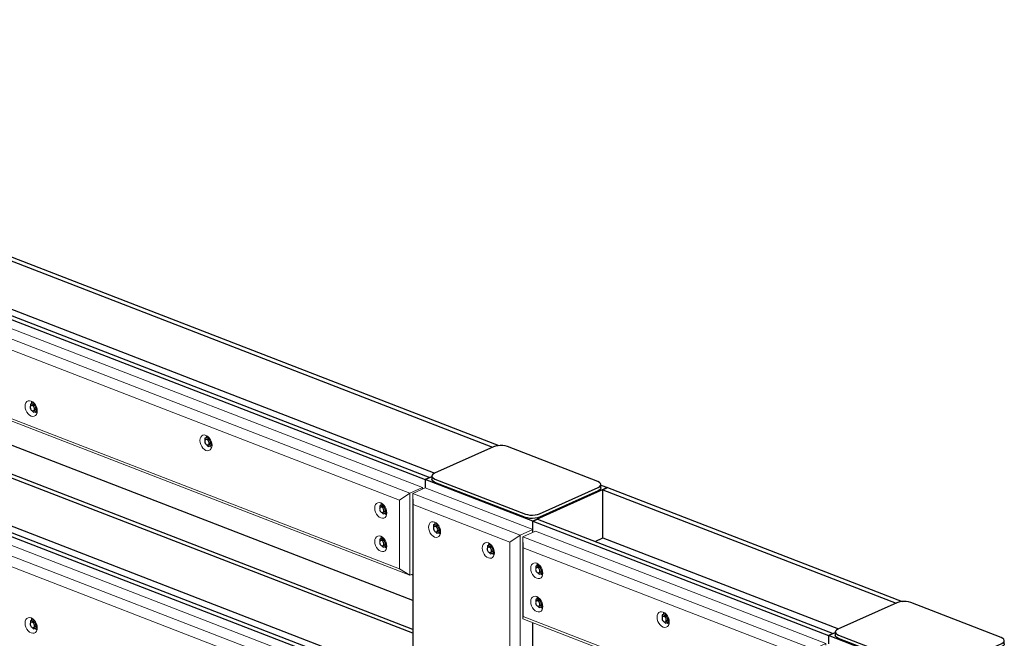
# Model space of a CAD drawing. Header units: millimetres. Extents: x -102180 to -55092, y -1328 to 109139.
# Tile 42 of 42: x -66966 to -64283, y 106630 to 108316. Entities that reach past the tile are written whole.
import ezdxf

# ---------------------------------------------------------------- set-up
doc = ezdxf.new("R2010")
doc.units = ezdxf.units.MM
for name, color, linetype, lineweight in [('N-CO-BC-BETONVORM-G', 50, 'Continuous', 25), ('N-CO-KC-KUNSTSTOFVORM-G', 7, 'Continuous', 13), ('N-CO-SC-STAALVORM-G', 10, 'Continuous', 25)]:
    doc.layers.add(name, color=color, linetype=linetype, lineweight=lineweight)

# ---------------------------------------------------------------- blocks, each defined once
blk = doc.blocks.new('NLI_Balk_Buis - ø813_14_2-3568875-_3D_ Copy 2')
at = {"layer": 'N-CO-SC-STAALVORM-G'}
blk.add_line((-123680.9, 106732.8), (-126237.2, 107721.3), dxfattribs=at)
blk = doc.blocks.new('GM_afdekklepje - GM_afdekklepje-3582460-_3D_ Copy 2')
at = {"layer": 'N-CO-SC-STAALVORM-G'}
for p, q in [((-127858.5, 108852), (-128019, 108780)), ((-127574.1, 108757.4), (-127820.3, 108852.6)), ((-128026.2, 108772.3), (-128026.2, 108763.2)), ((-128017.6, 108764.1), (-127771.3, 108668.9)), ((-127771.3, 108659.8), (-128017.6, 108755)), ((-127733.2, 108669.4), (-127572.6, 108741.5)), ((-127572.6, 108732.4), (-127733.2, 108660.4)), ((-127565.4, 108740.1), (-127565.4, 108749.2))]:
    blk.add_line(p, q, dxfattribs=at)
for points in [[(-127820.3, 108852.6, 0), (-127826.1, 108854.3, 0), (-127832.7, 108855.4, 0), (-127839.7, 108855.6, 0), (-127846.6, 108855.1, 0), (-127853, 108853.9, 0), (-127858.5, 108852, 0)], [(-128019, 108780, 0), (-128023.1, 108777.6, 0), (-128025.6, 108774.8, 0), (-128026.2, 108771.9, 0), (-128025, 108769, 0), (-128022.1, 108766.3, 0), (-128017.6, 108764.1, 0)], [(-128017.6, 108755, 0), (-128022.1, 108757.3, 0), (-128025, 108759.9, 0), (-128026.2, 108762.8, 0)], [(-127572.6, 108741.5, 0), (-127568.6, 108743.9, 0), (-127566.1, 108746.7, 0), (-127565.4, 108749.6, 0), (-127566.6, 108752.5, 0), (-127569.6, 108755.1, 0), (-127574.1, 108757.4, 0)], [(-127565.4, 108740.5, 0), (-127566.1, 108737.6, 0), (-127568.6, 108734.8, 0), (-127572.6, 108732.4, 0)], [(-127771.3, 108668.9, 0), (-127765.6, 108667.2, 0), (-127759, 108666.1, 0), (-127752, 108665.9, 0), (-127745, 108666.4, 0), (-127738.6, 108667.6, 0), (-127733.2, 108669.4, 0)], [(-127733.2, 108660.4, 0), (-127738.6, 108658.5, 0), (-127745, 108657.3, 0), (-127752, 108656.8, 0), (-127759, 108657, 0), (-127765.6, 108658.1, 0), (-127771.3, 108659.8, 0)]]:
    blk.add_polyline3d(points, dxfattribs=at)
blk = doc.blocks.new('GM_Hakorit_4360 - GM_Hakorit_4360-3589548-_3D_ Copy 2')
at = {"layer": 'N-CO-KC-KUNSTSTOFVORM-G'}
for p, q in [((-126644.6, 108196.6), (-123654.2, 107040.3)), ((-123688.3, 107025), (-126678.6, 108181.4)), ((-123716.5, 107006.4), (-126677.5, 108151.4)), ((-123688.3, 106801.4), (-126678.6, 107957.7)), ((-123716.5, 106819.1), (-126677.5, 107964.2)), ((-123716.5, 107006.4), (-123688.3, 107025)), ((-123654.2, 107040.3), (-123688.3, 107025)), ((-123688.3, 107025), (-123688.3, 106801.4)), ((-123654.2, 107036), (-123654.2, 107040.3)), ((-123716.5, 106819.1), (-123716.5, 107006.4)), ((-123688.3, 106801.4), (-123716.5, 106819.1)), ((-123688.3, 106801.4), (-123681.5, 106804.4))]:
    blk.add_line(p, q, dxfattribs=at)
for points in [[(-124737.1, 107262, 0), (-124736.6, 107267, 0), (-124734.9, 107271.3, 0), (-124732.3, 107274.6, 0), (-124728.9, 107276.5, 0), (-124724.9, 107277, 0), (-124720.6, 107276, 0), (-124716.4, 107273.7, 0), (-124712.4, 107270.1, 0), (-124709, 107265.5, 0), (-124706.3, 107260.3, 0), (-124704.7, 107254.7, 0), (-124704.1, 107249.2, 0)], [(-124704.1, 107249.2, 0), (-124704.7, 107244.1, 0), (-124706.3, 107239.8, 0), (-124709, 107236.6, 0), (-124712.4, 107234.7, 0), (-124716.4, 107234.2, 0), (-124720.6, 107235.1, 0), (-124724.9, 107237.5, 0), (-124728.9, 107241.1, 0), (-124732.3, 107245.6, 0), (-124734.9, 107250.9, 0), (-124736.6, 107256.5, 0), (-124737.1, 107262, 0)], [(-124719.4, 107275.4, 0), (-124719.5, 107274.7, 0), (-124720.1, 107269.6, 0)], [(-124710.1, 107247, 0), (-124707.9, 107245.1, 0), (-124705, 107243.3, 0)], [(-124260.7, 107168.6, 0), (-124260.2, 107173.7, 0), (-124258.5, 107178, 0), (-124255.9, 107181.2, 0), (-124252.5, 107183.2, 0), (-124248.5, 107183.7, 0), (-124244.2, 107182.7, 0), (-124240, 107180.4, 0), (-124236, 107176.8, 0), (-124232.6, 107172.2, 0), (-124229.9, 107167, 0), (-124228.3, 107161.4, 0), (-124227.7, 107155.9, 0)], [(-124243, 107182, 0), (-124243.1, 107181.4, 0), (-124243.7, 107176.4, 0)], [(-124227.7, 107155.9, 0), (-124228.3, 107150.8, 0), (-124229.9, 107146.5, 0), (-124232.6, 107143.3, 0), (-124236, 107141.4, 0), (-124240, 107140.9, 0), (-124244.2, 107141.8, 0), (-124248.5, 107144.2, 0), (-124252.5, 107147.7, 0), (-124255.9, 107152.3, 0), (-124258.5, 107157.6, 0), (-124260.2, 107163.1, 0), (-124260.7, 107168.6, 0)], [(-124234, 107153.9, 0), (-124231.5, 107151.8, 0), (-124228.6, 107150, 0)], [(-123784.3, 106984.4, 0), (-123783.8, 106989.5, 0), (-123782.1, 106993.8, 0), (-123779.5, 106997, 0), (-123776.1, 106998.9, 0), (-123772.1, 106999.4, 0), (-123767.8, 106998.5, 0), (-123763.6, 106996.1, 0), (-123759.6, 106992.6, 0), (-123756.2, 106988, 0), (-123753.5, 106982.7, 0), (-123751.9, 106977.2, 0), (-123751.3, 106971.7, 0)], [(-123766.6, 106997.8, 0), (-123766.7, 106997.1, 0), (-123767.3, 106992.2, 0)], [(-123751.3, 106971.7, 0), (-123751.9, 106966.6, 0), (-123753.5, 106962.3, 0), (-123756.2, 106959.1, 0), (-123759.6, 106957.1, 0), (-123763.6, 106956.6, 0), (-123767.8, 106957.6, 0), (-123772.1, 106959.9, 0), (-123776.1, 106963.5, 0), (-123779.5, 106968.1, 0), (-123782.1, 106973.3, 0), (-123783.8, 106978.9, 0), (-123784.3, 106984.4, 0)], [(-123757.6, 106969.7, 0), (-123755.1, 106967.6, 0), (-123752.2, 106965.8, 0)], [(-123784.3, 106893.5, 0), (-123783.8, 106898.6, 0), (-123782.1, 106902.9, 0), (-123779.5, 106906.1, 0), (-123776.1, 106908, 0), (-123772.1, 106908.5, 0), (-123767.8, 106907.6, 0), (-123763.6, 106905.2, 0), (-123759.6, 106901.7, 0), (-123756.2, 106897.1, 0), (-123753.5, 106891.8, 0), (-123751.9, 106886.3, 0), (-123751.3, 106880.8, 0)], [(-123751.3, 106880.8, 0), (-123751.9, 106875.7, 0), (-123753.5, 106871.4, 0), (-123756.2, 106868.2, 0), (-123759.6, 106866.2, 0), (-123763.6, 106865.7, 0), (-123767.8, 106866.7, 0), (-123772.1, 106869, 0), (-123776.1, 106872.6, 0), (-123779.5, 106877.2, 0), (-123782.1, 106882.4, 0), (-123783.8, 106888, 0), (-123784.3, 106893.5, 0)], [(-123766.6, 106906.9, 0), (-123766.7, 106906.2, 0), (-123767.3, 106901.2, 0)], [(-123757.6, 106878.7, 0), (-123755.1, 106876.7, 0), (-123752.2, 106874.9, 0)]]:
    blk.add_polyline3d(points, dxfattribs=at)
blk = doc.blocks.new('GM_Hakorit_3820 - GM_Hakorit_3820-3593615-_3D_ Copy 2')
at = {"layer": 'N-CO-KC-KUNSTSTOFVORM-G'}
for p, q in [((-123646.9, 107039.3), (-123680.9, 107024)), ((-123680.9, 107024), (-123387.8, 106910.6)), ((-123680.9, 107024), (-123680.9, 103551.3)), ((-123679.9, 106994), (-123680.9, 107024)), ((-123353.7, 106925.9), (-123646.9, 107039.3)), ((-123416, 106892), (-123679.9, 106994)), ((-123679.9, 106994), (-123679.9, 103557.7)), ((-123387.8, 106910.6), (-123416, 106892)), ((-123387.8, 106910.6), (-123353.7, 106925.9)), ((-123387.8, 106910.6), (-123387.8, 103437.9)), ((-123353.7, 106925.9), (-123353.7, 106917.9)), ((-123416, 106892), (-123416, 103455.7)), ((-123353.7, 106672), (-123353.7, 106327))]:
    blk.add_line(p, q, dxfattribs=at)
for points in [[(-123621.2, 106905.4, 0), (-123625.5, 106907.8, 0), (-123629.5, 106911.4, 0), (-123632.9, 106915.9, 0), (-123635.5, 106921.2, 0), (-123637.2, 106926.8, 0), (-123637.7, 106932.3, 0), (-123637.2, 106937.4, 0), (-123635.5, 106941.7, 0), (-123632.9, 106944.9, 0), (-123629.5, 106946.8, 0), (-123625.5, 106947.3, 0), (-123621.2, 106946.4, 0)], [(-123621.2, 106946.4, 0), (-123617, 106944, 0), (-123613, 106940.4, 0), (-123609.6, 106935.9, 0), (-123607, 106930.6, 0), (-123605.3, 106925, 0), (-123604.7, 106919.5, 0), (-123605.3, 106914.4, 0), (-123607, 106910.2, 0), (-123609.6, 106906.9, 0), (-123613, 106905, 0), (-123617, 106904.5, 0), (-123621.2, 106905.4, 0)], [(-123620, 106945.7, 0), (-123620.2, 106945, 0), (-123620.7, 106940, 0)], [(-123611, 106917.5, 0), (-123608.5, 106915.4, 0), (-123605.6, 106913.7, 0)], [(-123474.7, 106848.8, 0), (-123478.9, 106851.1, 0), (-123482.9, 106854.7, 0), (-123486.3, 106859.3, 0), (-123488.9, 106864.5, 0), (-123490.6, 106870.1, 0), (-123491.1, 106875.6, 0), (-123490.6, 106880.7, 0), (-123488.9, 106885, 0), (-123486.3, 106888.2, 0), (-123482.9, 106890.1, 0), (-123478.9, 106890.6, 0), (-123474.7, 106889.7, 0)], [(-123474.7, 106889.7, 0), (-123470.4, 106887.3, 0), (-123466.4, 106883.7, 0), (-123463, 106879.2, 0), (-123460.4, 106873.9, 0), (-123458.7, 106868.3, 0), (-123458.2, 106862.8, 0), (-123458.7, 106857.8, 0), (-123460.4, 106853.5, 0), (-123463, 106850.2, 0), (-123466.4, 106848.3, 0), (-123470.4, 106847.8, 0), (-123474.7, 106848.8, 0)], [(-123473.4, 106889, 0), (-123473.6, 106888.3, 0), (-123474.1, 106883.3, 0)], [(-123464.4, 106860.8, 0), (-123461.9, 106858.7, 0), (-123459, 106857, 0)]]:
    blk.add_polyline3d(points, dxfattribs=at)
blk = doc.blocks.new('GM_Hakorit_4360 - GM_Hakorit_4360-V16-_3D_ Copy 2')
at = {"layer": 'N-CO-KC-KUNSTSTOFVORM-G'}
for p, q in [((-126644.6, 107605.7), (-123680.9, 106459.7)), ((-123688.3, 106434.1), (-126678.6, 107590.5)), ((-123716.5, 106415.5), (-126677.5, 107560.5))]:
    blk.add_line(p, q, dxfattribs=at)
for points in [[(-124737.1, 106671.1, 0), (-124736.6, 106676.1, 0), (-124734.9, 106680.4, 0), (-124732.3, 106683.7, 0), (-124728.9, 106685.6, 0), (-124724.9, 106686.1, 0), (-124720.6, 106685.1, 0), (-124716.4, 106682.8, 0), (-124712.4, 106679.2, 0), (-124709, 106674.6, 0), (-124706.3, 106669.4, 0), (-124704.7, 106663.8, 0), (-124704.1, 106658.3, 0)], [(-124704.1, 106658.3, 0), (-124704.7, 106653.2, 0), (-124706.3, 106648.9, 0), (-124709, 106645.7, 0), (-124712.4, 106643.8, 0), (-124716.4, 106643.3, 0), (-124720.6, 106644.2, 0), (-124724.9, 106646.6, 0), (-124728.9, 106650.2, 0), (-124732.3, 106654.7, 0), (-124734.9, 106660, 0), (-124736.6, 106665.5, 0), (-124737.1, 106671.1, 0)], [(-124719.4, 106684.5, 0), (-124719.5, 106683.8, 0), (-124720.1, 106678.7, 0)], [(-124710.1, 106656.1, 0), (-124707.9, 106654.2, 0), (-124705, 106652.4, 0)]]:
    blk.add_polyline3d(points, dxfattribs=at)
blk = doc.blocks.new('GM_Hakorit_1240 - GM_Hakorit_1240-3595698-_3D_ Copy 2')
at = {"layer": 'N-CO-KC-KUNSTSTOFVORM-G'}
for p, q in [((-123380.4, 106906), (-123346.4, 106921.2)), ((-123346.4, 106921.2), (-122554.9, 106615.1)), ((-123380.4, 106682.3), (-123380.4, 106906)), ((-122588.9, 106599.9), (-123380.4, 106906)), ((-123380.4, 106906), (-123379.4, 106876)), ((-122617.1, 106581.2), (-123379.4, 106876)), ((-123379.4, 106876), (-123379.4, 106688.7)), ((-123379.4, 106688.7), (-123380.4, 106682.3)), ((-122588.9, 106376.2), (-123380.4, 106682.3)), ((-122617.1, 106394), (-123379.4, 106688.7)), ((-122554.9, 106615.1), (-122588.9, 106599.9)), ((-122554.9, 106610.8), (-122554.9, 106615.1)), ((-122617.1, 106581.2), (-122588.9, 106599.9)), ((-122588.9, 106599.9), (-122588.9, 106376.2)), ((-122617.1, 106394), (-122617.1, 106581.2)), ((-122588.9, 106376.2), (-122617.1, 106394)), ((-122588.9, 106376.2), (-122582.1, 106379.3))]:
    blk.add_line(p, q, dxfattribs=at)
for points in [[(-123359.2, 106820, 0), (-123358.7, 106825.1, 0), (-123357, 106829.4, 0), (-123354.4, 106832.6, 0), (-123351, 106834.6, 0), (-123347, 106835.1, 0), (-123342.7, 106834.1, 0), (-123338.5, 106831.8, 0), (-123334.5, 106828.2, 0), (-123331.1, 106823.6, 0), (-123328.4, 106818.4, 0), (-123326.8, 106812.8, 0), (-123326.2, 106807.3, 0)], [(-123341.5, 106833.4, 0), (-123341.6, 106832.7, 0), (-123342.2, 106827.8, 0)], [(-123326.2, 106807.3, 0), (-123326.8, 106802.2, 0), (-123328.4, 106797.9, 0), (-123331.1, 106794.7, 0), (-123334.5, 106792.8, 0), (-123338.5, 106792.2, 0), (-123342.7, 106793.2, 0), (-123347, 106795.5, 0), (-123351, 106799.1, 0), (-123354.4, 106803.7, 0), (-123357, 106808.9, 0), (-123358.7, 106814.5, 0), (-123359.2, 106820, 0)], [(-123332.5, 106805.3, 0), (-123330, 106803.2, 0), (-123327.1, 106801.4, 0)], [(-123359.2, 106729.1, 0), (-123358.7, 106734.2, 0), (-123357, 106738.5, 0), (-123354.4, 106741.7, 0), (-123351, 106743.6, 0), (-123347, 106744.2, 0), (-123342.7, 106743.2, 0), (-123338.5, 106740.9, 0), (-123334.5, 106737.3, 0), (-123331.1, 106732.7, 0), (-123328.4, 106727.4, 0), (-123326.8, 106721.9, 0), (-123326.2, 106716.4, 0)], [(-123326.2, 106716.4, 0), (-123326.8, 106711.3, 0), (-123328.4, 106707, 0), (-123331.1, 106703.8, 0), (-123334.5, 106701.8, 0), (-123338.5, 106701.3, 0), (-123342.7, 106702.3, 0), (-123347, 106704.6, 0), (-123351, 106708.2, 0), (-123354.4, 106712.8, 0), (-123357, 106718, 0), (-123358.7, 106723.6, 0), (-123359.2, 106729.1, 0)], [(-123341.5, 106742.5, 0), (-123341.6, 106741.8, 0), (-123342.2, 106736.9, 0)], [(-123332.5, 106714.4, 0), (-123330, 106712.3, 0), (-123327.1, 106710.5, 0)], [(-123014.7, 106686.8, 0), (-123014.2, 106691.9, 0), (-123012.5, 106696.2, 0), (-123009.9, 106699.4, 0), (-123006.5, 106701.3, 0), (-123002.5, 106701.9, 0), (-122998.3, 106700.9, 0), (-122994, 106698.5, 0), (-122990, 106695, 0), (-122986.6, 106690.4, 0), (-122984, 106685.1, 0), (-122982.3, 106679.6, 0), (-122981.8, 106674.1, 0)], [(-122997, 106700.2, 0), (-122997.2, 106699.5, 0), (-122997.7, 106694.6, 0)], [(-122981.8, 106674.1, 0), (-122982.3, 106669, 0), (-122984, 106664.7, 0), (-122986.6, 106661.5, 0), (-122990, 106659.5, 0), (-122994, 106659, 0), (-122998.3, 106660, 0), (-123002.5, 106662.3, 0), (-123006.5, 106665.9, 0), (-123009.9, 106670.5, 0), (-123012.5, 106675.7, 0), (-123014.2, 106681.3, 0), (-123014.7, 106686.8, 0)], [(-122988, 106672.1, 0), (-122985.5, 106670, 0), (-122982.6, 106668.2, 0)], [(-122670.3, 106553.6, 0), (-122669.7, 106558.7, 0), (-122668.1, 106563, 0), (-122665.4, 106566.2, 0), (-122662, 106568.1, 0), (-122658, 106568.6, 0), (-122653.8, 106567.7, 0), (-122649.5, 106565.3, 0), (-122645.5, 106561.8, 0), (-122642.1, 106557.2, 0), (-122639.5, 106551.9, 0), (-122637.8, 106546.4, 0), (-122637.3, 106540.9, 0)], [(-122652.5, 106567, 0), (-122652.7, 106566.3, 0), (-122653.3, 106561.3, 0)], [(-122637.3, 106540.9, 0), (-122637.8, 106535.8, 0), (-122639.5, 106531.5, 0), (-122642.1, 106528.3, 0), (-122645.5, 106526.3, 0), (-122649.5, 106525.8, 0), (-122653.8, 106526.8, 0), (-122658, 106529.1, 0), (-122662, 106532.7, 0), (-122665.4, 106537.3, 0), (-122668.1, 106542.5, 0), (-122669.7, 106548.1, 0), (-122670.3, 106553.6, 0)], [(-122643.6, 106538.8, 0), (-122641, 106536.8, 0), (-122638.1, 106535, 0)], [(-122670.3, 106462.7, 0), (-122669.7, 106467.8, 0), (-122668.1, 106472.1, 0), (-122665.4, 106475.3, 0), (-122662, 106477.2, 0), (-122658, 106477.7, 0), (-122653.8, 106476.8, 0), (-122649.5, 106474.4, 0), (-122645.5, 106470.8, 0), (-122642.1, 106466.3, 0), (-122639.5, 106461, 0), (-122637.8, 106455.5, 0), (-122637.3, 106449.9, 0)], [(-122637.3, 106449.9, 0), (-122637.8, 106444.9, 0), (-122639.5, 106440.6, 0), (-122642.1, 106437.4, 0), (-122645.5, 106435.4, 0), (-122649.5, 106434.9, 0), (-122653.8, 106435.9, 0), (-122658, 106438.2, 0), (-122662, 106441.8, 0), (-122665.4, 106446.4, 0), (-122668.1, 106451.6, 0), (-122669.7, 106457.2, 0), (-122670.3, 106462.7, 0)], [(-122652.5, 106476.1, 0), (-122652.7, 106475.4, 0), (-122653.3, 106470.4, 0)], [(-122643.6, 106447.9, 0), (-122641, 106445.9, 0), (-122638.1, 106444.1, 0)]]:
    blk.add_polyline3d(points, dxfattribs=at)
blk = doc.blocks.new('GM_Bouten_Moeren_Zeskant - M16-V32-_3D_ Copy 2')
at = {"layer": 'N-CO-SC-STAALVORM-G'}
for p, q in [((-124714.4, 107271.9), (-124722.9, 107268.1)), ((-124714.1, 107271), (-124722.9, 107268.1)), ((-124722.9, 107268.1), (-124722.9, 107261.4)), ((-124722.9, 107256.5), (-124722.9, 107255.5)), ((-124711.1, 107268.5), (-124720.7, 107264.2)), ((-124715, 107272.4), (-124715.3, 107271.6)), ((-124708.8, 107265.1), (-124714.1, 107271)), ((-124705.3, 107248.7), (-124705.3, 107256.6)), ((-124722.9, 107255.5), (-124722.2, 107254.7)), ((-124717.5, 107249.6), (-124714.1, 107245.8)), ((-124714.2, 107249.6), (-124704.6, 107253.9)), ((-124714.1, 107245.8), (-124705.3, 107248.7)), ((-124704.1, 107249.2), (-124705.3, 107248.7)), ((-124705.2, 107248.7), (-124704.2, 107248.4))]:
    blk.add_line(p, q, dxfattribs=at)
for points in [[(-124711.6, 107254.6, 0), (-124711.8, 107256.5, 0), (-124712.4, 107258.5, 0), (-124713.3, 107260.4, 0), (-124714.5, 107262, 0), (-124715.9, 107263.3, 0), (-124717.5, 107264.1, 0), (-124719, 107264.5, 0), (-124720.4, 107264.3, 0), (-124721.6, 107263.6, 0), (-124722.5, 107262.5, 0), (-124723.1, 107260.9, 0), (-124723.3, 107259.1, 0)], [(-124723.3, 107259.1, 0), (-124723.1, 107257.2, 0), (-124722.5, 107255.2, 0), (-124721.6, 107253.3, 0), (-124720.4, 107251.7, 0), (-124719, 107250.4, 0), (-124717.5, 107249.6, 0), (-124715.9, 107249.2, 0), (-124714.5, 107249.4, 0), (-124713.3, 107250.1, 0), (-124712.4, 107251.3, 0), (-124711.8, 107252.8, 0), (-124711.6, 107254.6, 0)], [(-124717.3, 107265.7, 0), (-124717, 107265.8, 0), (-124715.6, 107266, 0), (-124714.1, 107265.7, 0), (-124712.5, 107264.8, 0), (-124711.1, 107263.5, 0), (-124709.9, 107261.9, 0), (-124709, 107260.1, 0), (-124708.4, 107258.1, 0), (-124708.2, 107256.1, 0)], [(-124708.2, 107256.1, 0), (-124708.4, 107254.3, 0), (-124709, 107252.8, 0), (-124709.9, 107251.6, 0), (-124711.1, 107251, 0)]]:
    blk.add_polyline3d(points, dxfattribs=at)
blk = doc.blocks.new('GM_Bouten_Moeren_Zeskant - M16-V33-_3D_ Copy 2')
at = {"layer": 'N-CO-SC-STAALVORM-G'}
for p, q in [((-124238.2, 107178.8), (-124246.9, 107174.9)), ((-124238.1, 107177.8), (-124246.9, 107174.9)), ((-124235, 107175.4), (-124244.8, 107171)), ((-124238.9, 107179.4), (-124239.2, 107178.8)), ((-124237.5, 107178.1), (-124238.1, 107177.8)), ((-124232, 107171.1), (-124238.1, 107177.8)), ((-124246.9, 107174.9), (-124246.9, 107168.3)), ((-124246.9, 107163.3), (-124246.9, 107162.3)), ((-124246.9, 107162.3), (-124246.2, 107161.6)), ((-124241.5, 107156.4), (-124238.1, 107152.6)), ((-124238.2, 107156.4), (-124228.2, 107160.9)), ((-124238.1, 107152.6), (-124229.3, 107155.5)), ((-124229.3, 107155.5), (-124229.3, 107164.8)), ((-124227.8, 107156.2), (-124229.3, 107155.5)), ((-124229.3, 107155.6), (-124227.8, 107155.1))]:
    blk.add_line(p, q, dxfattribs=at)
for points in [[(-124235.6, 107161.4, 0), (-124235.8, 107163.4, 0), (-124236.4, 107165.4, 0), (-124237.4, 107167.2, 0), (-124238.6, 107168.9, 0), (-124240, 107170.1, 0), (-124241.5, 107171, 0), (-124243, 107171.3, 0), (-124244.4, 107171.1, 0), (-124245.7, 107170.5, 0), (-124246.6, 107169.3, 0), (-124247.2, 107167.8, 0), (-124247.4, 107166, 0)], [(-124247.4, 107166, 0), (-124247.2, 107164, 0), (-124246.6, 107162, 0), (-124245.7, 107160.2, 0), (-124244.4, 107158.5, 0), (-124243, 107157.3, 0), (-124241.5, 107156.4, 0), (-124240, 107156.1, 0), (-124238.6, 107156.3, 0), (-124237.4, 107157, 0), (-124236.4, 107158.1, 0), (-124235.8, 107159.6, 0), (-124235.6, 107161.4, 0)], [(-124241.4, 107172.5, 0), (-124241, 107172.7, 0), (-124239.6, 107172.8, 0), (-124238.1, 107172.5, 0), (-124236.6, 107171.7, 0), (-124235.2, 107170.4, 0), (-124234, 107168.8, 0), (-124233, 107166.9, 0), (-124232.4, 107164.9, 0), (-124232.2, 107163, 0)], [(-124232.2, 107163, 0), (-124232.4, 107161.2, 0), (-124233, 107159.6, 0), (-124234, 107158.5, 0), (-124235.2, 107157.8, 0)]]:
    blk.add_polyline3d(points, dxfattribs=at)
blk = doc.blocks.new('GM_Bouten_Moeren_Zeskant - M16-V34-_3D_ Copy 2')
at = {"layer": 'N-CO-SC-STAALVORM-G'}
for p, q in [((-123336.7, 106739.3), (-123345.4, 106735.4)), ((-123336.6, 106738.3), (-123345.4, 106735.4)), ((-123345.4, 106735.4), (-123345.4, 106728.7)), ((-123345.4, 106723.8), (-123345.4, 106722.8)), ((-123345.4, 106722.8), (-123344.7, 106722.1)), ((-123333.5, 106735.9), (-123343.3, 106731.5)), ((-123337.4, 106739.9), (-123337.7, 106739.2)), ((-123336.7, 106716.9), (-123326.7, 106721.4)), ((-123336.4, 106738.4), (-123336.6, 106738.3)), ((-123330.5, 106731.6), (-123336.6, 106738.3)), ((-123327.8, 106716), (-123327.8, 106725.3)), ((-123340, 106716.9), (-123336.6, 106713.1)), ((-123336.6, 106713.1), (-123327.8, 106716)), ((-123326.3, 106716.7), (-123327.8, 106716)), ((-123327.8, 106716), (-123326.3, 106715.6))]:
    blk.add_line(p, q, dxfattribs=at)
for points in [[(-123334.1, 106721.9, 0), (-123334.3, 106723.9, 0), (-123334.9, 106725.9, 0), (-123335.9, 106727.7, 0), (-123337.1, 106729.4, 0), (-123338.5, 106730.6, 0), (-123340, 106731.5, 0), (-123341.5, 106731.8, 0), (-123342.9, 106731.6, 0), (-123344.2, 106730.9, 0), (-123345.1, 106729.8, 0), (-123345.7, 106728.3, 0), (-123345.9, 106726.5, 0)], [(-123345.9, 106726.5, 0), (-123345.7, 106724.5, 0), (-123345.1, 106722.5, 0), (-123344.2, 106720.6, 0), (-123342.9, 106719, 0), (-123341.5, 106717.7, 0), (-123340, 106716.9, 0), (-123338.5, 106716.6, 0), (-123337.1, 106716.8, 0), (-123335.9, 106717.4, 0), (-123334.9, 106718.6, 0), (-123334.3, 106720.1, 0), (-123334.1, 106721.9, 0)], [(-123339.9, 106733, 0), (-123339.5, 106733.1, 0), (-123338.1, 106733.3, 0), (-123336.6, 106733, 0), (-123335.1, 106732.2, 0), (-123333.7, 106730.9, 0), (-123332.5, 106729.3, 0), (-123331.5, 106727.4, 0), (-123330.9, 106725.4, 0), (-123330.7, 106723.4, 0)], [(-123330.7, 106723.4, 0), (-123330.9, 106721.6, 0), (-123331.5, 106720.1, 0), (-123332.5, 106719, 0), (-123333.7, 106718.3, 0)]]:
    blk.add_polyline3d(points, dxfattribs=at)
blk = doc.blocks.new('GM_Bouten_Moeren_Zeskant - M16-V35-_3D_ Copy 2')
at = {"layer": 'N-CO-SC-STAALVORM-G'}
for p, q in [((-122992.3, 106697), (-123000.9, 106693.1)), ((-122992.1, 106696), (-123000.9, 106693.1)), ((-123000.9, 106693.1), (-123000.9, 106686.4)), ((-122989, 106693.6), (-122998.8, 106689.2)), ((-122993, 106697.5), (-122993.3, 106696.9)), ((-122991.5, 106696.3), (-122992.1, 106696)), ((-122986, 106689.3), (-122992.1, 106696)), ((-123000.9, 106681.5), (-123000.9, 106680.5)), ((-123000.9, 106680.5), (-123000.2, 106679.7)), ((-122995.6, 106674.6), (-122992.1, 106670.8)), ((-122992.3, 106674.6), (-122982.3, 106679.1)), ((-122992.1, 106670.8), (-122983.3, 106673.7)), ((-122983.3, 106673.7), (-122983.3, 106683)), ((-122981.8, 106674.4), (-122983.3, 106673.7)), ((-122983.3, 106673.7), (-122981.8, 106673.3))]:
    blk.add_line(p, q, dxfattribs=at)
for points in [[(-122989.7, 106679.6, 0), (-122989.9, 106681.6, 0), (-122990.5, 106683.6, 0), (-122991.4, 106685.4, 0), (-122992.6, 106687, 0), (-122994, 106688.3, 0), (-122995.5, 106689.2, 0), (-122997, 106689.5, 0), (-122998.5, 106689.3, 0), (-122999.7, 106688.6, 0), (-123000.6, 106687.5, 0), (-123001.2, 106686, 0), (-123001.4, 106684.2, 0)], [(-123001.4, 106684.2, 0), (-123001.2, 106682.2, 0), (-123000.6, 106680.2, 0), (-122999.7, 106678.3, 0), (-122998.5, 106676.7, 0), (-122997, 106675.4, 0), (-122995.5, 106674.6, 0), (-122994, 106674.3, 0), (-122992.6, 106674.5, 0), (-122991.4, 106675.1, 0), (-122990.5, 106676.3, 0), (-122989.9, 106677.8, 0), (-122989.7, 106679.6, 0)], [(-122995.4, 106690.7, 0), (-122995.1, 106690.8, 0), (-122993.6, 106691, 0), (-122992.1, 106690.7, 0), (-122990.6, 106689.8, 0), (-122989.2, 106688.6, 0), (-122988, 106687, 0), (-122987.1, 106685.1, 0), (-122986.5, 106683.1, 0), (-122986.3, 106681.1, 0)], [(-122986.3, 106681.1, 0), (-122986.5, 106679.3, 0), (-122987.1, 106677.8, 0), (-122988, 106676.7, 0), (-122989.2, 106676, 0)]]:
    blk.add_polyline3d(points, dxfattribs=at)
blk = doc.blocks.new('GM_Bouten_Moeren_Zeskant - M16-V54-_3D_ Copy 2')
at = {"layer": 'N-CO-SC-STAALVORM-G'}
for p, q in [((-124714.1, 106680.1), (-124722.9, 106677.2)), ((-124722.9, 106677.2), (-124722.9, 106670.5)), ((-124722.9, 106665.6), (-124722.9, 106664.6)), ((-124714.4, 106681), (-124722.4, 106677.4)), ((-124711.6, 106677.4), (-124720.7, 106673.3)), ((-124715, 106681.5), (-124715.3, 106680.7)), ((-124708.8, 106674.2), (-124714.1, 106680.1)), ((-124705.3, 106657.8), (-124705.3, 106665.7)), ((-124722.9, 106664.6), (-124722.2, 106663.8)), ((-124717.5, 106658.7), (-124714.1, 106654.9)), ((-124714.2, 106658.7), (-124704.6, 106663)), ((-124714.1, 106654.9), (-124705.3, 106657.8)), ((-124704.1, 106658.3), (-124705.3, 106657.8)), ((-124705.2, 106657.8), (-124704.2, 106657.5))]:
    blk.add_line(p, q, dxfattribs=at)
for points in [[(-124711.6, 106663.7, 0), (-124711.8, 106665.6, 0), (-124712.4, 106667.6, 0), (-124713.3, 106669.5, 0), (-124714.5, 106671.1, 0), (-124715.9, 106672.4, 0), (-124717.5, 106673.2, 0), (-124719, 106673.6, 0), (-124720.4, 106673.4, 0), (-124721.6, 106672.7, 0), (-124722.5, 106671.6, 0), (-124723.1, 106670, 0), (-124723.3, 106668.2, 0)], [(-124723.3, 106668.2, 0), (-124723.1, 106666.3, 0), (-124722.5, 106664.3, 0), (-124721.6, 106662.4, 0), (-124720.4, 106660.8, 0), (-124719, 106659.5, 0), (-124717.5, 106658.7, 0), (-124715.9, 106658.3, 0), (-124714.5, 106658.5, 0), (-124713.3, 106659.2, 0), (-124712.4, 106660.4, 0), (-124711.8, 106661.9, 0), (-124711.6, 106663.7, 0)], [(-124717.3, 106674.8, 0), (-124717, 106674.9, 0), (-124715.6, 106675.1, 0), (-124714.1, 106674.8, 0), (-124712.5, 106673.9, 0), (-124711.1, 106672.6, 0), (-124709.9, 106671, 0), (-124709, 106669.2, 0), (-124708.4, 106667.2, 0), (-124708.2, 106665.2, 0)], [(-124708.2, 106665.2, 0), (-124708.4, 106663.4, 0), (-124709, 106661.9, 0), (-124709.9, 106660.7, 0), (-124711.1, 106660, 0)]]:
    blk.add_polyline3d(points, dxfattribs=at)
blk = doc.blocks.new('GM_Bouten_Moeren_Zeskant - M16-V89-_3D_ Copy 2')
at = {"layer": 'N-CO-SC-STAALVORM-G'}
for p, q in [((-123477.3, 106881.9), (-123468.7, 106885.8)), ((-123468.5, 106884.8), (-123477.3, 106881.9)), ((-123477.3, 106881.9), (-123477.3, 106875.7)), ((-123465.4, 106882.4), (-123475.2, 106878)), ((-123469.4, 106886.4), (-123469.7, 106885.7)), ((-123468.5, 106884.8), (-123467.9, 106885.1)), ((-123462.5, 106878.1), (-123468.5, 106884.8)), ((-123477.3, 106870.1), (-123477.3, 106869.3)), ((-123472, 106863.4), (-123468.5, 106859.6)), ((-123468.7, 106863.4), (-123458.7, 106867.8)), ((-123468.5, 106859.6), (-123459.7, 106862.5)), ((-123459.7, 106862.5), (-123459.7, 106871.8)), ((-123459.7, 106862.5), (-123458.2, 106863.2)), ((-123459.7, 106862.5), (-123458.2, 106862.1))]:
    blk.add_line(p, q, dxfattribs=at)
for points in [[(-123466.1, 106868.4, 0), (-123466.3, 106870.3, 0), (-123466.9, 106872.3, 0), (-123467.8, 106874.2, 0), (-123469, 106875.8, 0), (-123470.4, 106877.1, 0), (-123471.9, 106877.9, 0), (-123473.5, 106878.3, 0), (-123474.9, 106878.1, 0), (-123476.1, 106877.4, 0), (-123477, 106876.3, 0), (-123477.6, 106874.7, 0), (-123477.8, 106872.9, 0)], [(-123477.8, 106872.9, 0), (-123477.6, 106871, 0), (-123477, 106869, 0), (-123476.1, 106867.1, 0), (-123474.9, 106865.5, 0), (-123473.5, 106864.2, 0), (-123471.9, 106863.4, 0), (-123470.4, 106863, 0), (-123469, 106863.2, 0), (-123467.8, 106863.9, 0), (-123466.9, 106865.1, 0), (-123466.3, 106866.6, 0), (-123466.1, 106868.4, 0)], [(-123471.8, 106879.5, 0), (-123471.5, 106879.6, 0), (-123470, 106879.8, 0), (-123468.5, 106879.5, 0), (-123467, 106878.6, 0), (-123465.6, 106877.3, 0), (-123464.4, 106875.7, 0), (-123463.5, 106873.9, 0), (-123462.9, 106871.9, 0), (-123462.7, 106869.9, 0)], [(-123462.7, 106869.9, 0), (-123462.9, 106868.1, 0), (-123463.5, 106866.6, 0), (-123464.4, 106865.4, 0), (-123465.6, 106864.8, 0)]]:
    blk.add_polyline3d(points, dxfattribs=at)
blk = doc.blocks.new('GM_Bouten_Moeren_Zeskant - M16-V72-_3D_ Copy 2')
at = {"layer": 'N-CO-SC-STAALVORM-G'}
for p, q in [((-121590, 106147.5), (-121581.4, 106151.4)), ((-121581.2, 106150.4), (-121590, 106147.5)), ((-121590, 106147.5), (-121590, 106141.1)), ((-121590, 106135.7), (-121590, 106134.9)), ((-121578.1, 106148), (-121587.9, 106143.6)), ((-121584.7, 106129), (-121581.2, 106125.2)), ((-121582.1, 106152), (-121582.4, 106151.3)), ((-121581.4, 106129), (-121571.4, 106133.5)), ((-121581.2, 106150.4), (-121580.6, 106150.7)), ((-121575.2, 106143.7), (-121581.2, 106150.4)), ((-121572.5, 106128.1), (-121572.5, 106137.4)), ((-121581.2, 106125.2), (-121572.5, 106128.1)), ((-121572.5, 106128.1), (-121570.9, 106128.8)), ((-121572.4, 106128.1), (-121570.9, 106127.7))]:
    blk.add_line(p, q, dxfattribs=at)
for points in [[(-121578.8, 106134, 0), (-121579, 106136, 0), (-121579.6, 106138, 0), (-121580.5, 106139.8, 0), (-121581.7, 106141.5, 0), (-121583.1, 106142.7, 0), (-121584.7, 106143.6, 0), (-121586.2, 106143.9, 0), (-121587.6, 106143.7, 0), (-121588.8, 106143, 0), (-121589.7, 106141.9, 0), (-121590.3, 106140.4, 0), (-121590.5, 106138.6, 0)], [(-121590.5, 106138.6, 0), (-121590.3, 106136.6, 0), (-121589.7, 106134.6, 0), (-121588.8, 106132.7, 0), (-121587.6, 106131.1, 0), (-121586.2, 106129.9, 0), (-121584.7, 106129, 0), (-121583.1, 106128.7, 0), (-121581.7, 106128.9, 0), (-121580.5, 106129.5, 0), (-121579.6, 106130.7, 0), (-121579, 106132.2, 0), (-121578.8, 106134, 0)], [(-121584.5, 106145.1, 0), (-121584.2, 106145.2, 0), (-121582.8, 106145.4, 0), (-121581.2, 106145.1, 0), (-121579.7, 106144.3, 0), (-121578.3, 106143, 0), (-121577.1, 106141.4, 0), (-121576.2, 106139.5, 0), (-121575.6, 106137.5, 0), (-121575.4, 106135.5, 0)], [(-121575.4, 106135.5, 0), (-121575.6, 106133.7, 0), (-121576.2, 106132.2, 0), (-121577.1, 106131.1, 0), (-121578.3, 106130.4, 0)]]:
    blk.add_polyline3d(points, dxfattribs=at)

msp = doc.modelspace()

# ---------------------------------------------------------------- linework, layer by layer
at = {"layer": 'N-CO-SC-STAALVORM-G'}
for p, q in [((-68675.1, 108309.8), (-65677.3, 107150.6)), ((-68662.1, 108315.6), (-65660.3, 107154.8)), ((-68866.2, 108224), (-65861.2, 107062)), ((-68853.3, 108229.8), (-65848.3, 107067.8)), ((-68675.1, 108178.5), (-65834.5, 107080)), ((-68675.1, 107718.9), (-65895.3, 106644)), ((-68662.1, 107724.7), (-65895.3, 106654.8)), ((-68866.2, 107633.1), (-65895.3, 106484.2)), ((-68853.3, 107638.9), (-65895.3, 106495)), ((-68675.1, 107587.6), (-65895.3, 106512.6)), ((-65861.2, 107062), (-65843, 107070.2)), ((-65848.3, 107067.8), (-65861.2, 107062)), ((-65861.2, 107062), (-65861.2, 107039.3)), ((-65861.2, 107062), (-65861.2, 107039.3)), ((-65568.1, 106948.6), (-65861.2, 107062)), ((-65382.3, 107047.3), (-65364, 107040.2)), ((-65364, 107040.2), (-65568.1, 106948.6)), ((-65376.9, 107034.4), (-65364, 107040.2)), ((-65376.9, 106903), (-65376.9, 107034.4)), ((-65376.9, 107034.4), (-64577.9, 106725.4)), ((-65364, 107040.2), (-64560.9, 106729.7)), ((-65568.1, 106948.6), (-65555.1, 106954.4)), ((-65568.1, 106917.9), (-65568.1, 106948.6)), ((-65568.1, 106917.9), (-65568.1, 106948.6)), ((-65568.1, 106948.6), (-64761.9, 106636.8)), ((-65555.1, 106954.4), (-64748.9, 106642.6)), ((-65397.7, 106893.7), (-65376.9, 106903)), ((-65376.9, 106903), (-64735.1, 106654.9)), ((-65897.9, 106803.4), (-65895.3, 106802.4)), ((-65568.1, 106327), (-65568.1, 106672)), ((-64761.9, 106636.8), (-64743.6, 106645)), ((-64748.9, 106642.6), (-64761.9, 106636.8)), ((-64761.9, 106636.8), (-64761.9, 106614.1)), ((-64468.7, 106523.5), (-64761.9, 106636.8)), ((-64761.9, 106636.8), (-64761.9, 106614.1))]:
    msp.add_line(p, q, dxfattribs=at)

# ---------------------------------------------------------------- block references
at = {"layer": 'N-CO-BC-BETONVORM-G'}
for name, p in [('GM_Hakorit_4360 - GM_Hakorit_4360-3589548-_3D_ Copy 2', (57785.7, 0)), ('NLI_Balk_Buis - ø813_14_2-3568875-_3D_ Copy 2', (57785.7, 0)), ('GM_Hakorit_4360 - GM_Hakorit_4360-V16-_3D_ Copy 2', (57785.7, 0)), ('GM_Bouten_Moeren_Zeskant - M16-V32-_3D_ Copy 2', (57785.7, 0)), ('GM_Bouten_Moeren_Zeskant - M16-V33-_3D_ Copy 2', (57785.7, 0)), ('GM_afdekklepje - GM_afdekklepje-3582460-_3D_ Copy 2', (62183.2, -1700.6)), ('GM_Hakorit_3820 - GM_Hakorit_3820-3593615-_3D_ Copy 2', (57785.7, 0)), ('GM_Bouten_Moeren_Zeskant - M16-V33-_3D_ Copy 2', (58262.1, -184.2)), ('GM_Bouten_Moeren_Zeskant - M16-V72-_3D_ Copy 2', (55751.8, 791.1)), ('GM_Hakorit_1240 - GM_Hakorit_1240-3595698-_3D_ Copy 2', (57785.7, 0)), ('GM_Bouten_Moeren_Zeskant - M16-V33-_3D_ Copy 2', (58262.1, -275.1)), ('GM_Bouten_Moeren_Zeskant - M16-V89-_3D_ Copy 2', (57785.7, 0)), ('GM_Bouten_Moeren_Zeskant - M16-V33-_3D_ Copy 2', (58687.2, -348.6)), ('GM_Bouten_Moeren_Zeskant - M16-V34-_3D_ Copy 2', (57785.7, 0)), ('GM_afdekklepje - GM_afdekklepje-3582460-_3D_ Copy 2', (63282.6, -2125.7)), ('GM_Bouten_Moeren_Zeskant - M16-V35-_3D_ Copy 2', (57785.7, 0)), ('GM_Bouten_Moeren_Zeskant - M16-V54-_3D_ Copy 2', (57785.7, 0))]:
    msp.add_blockref(name, p, dxfattribs=at)

doc.saveas('drawing.dxf')
